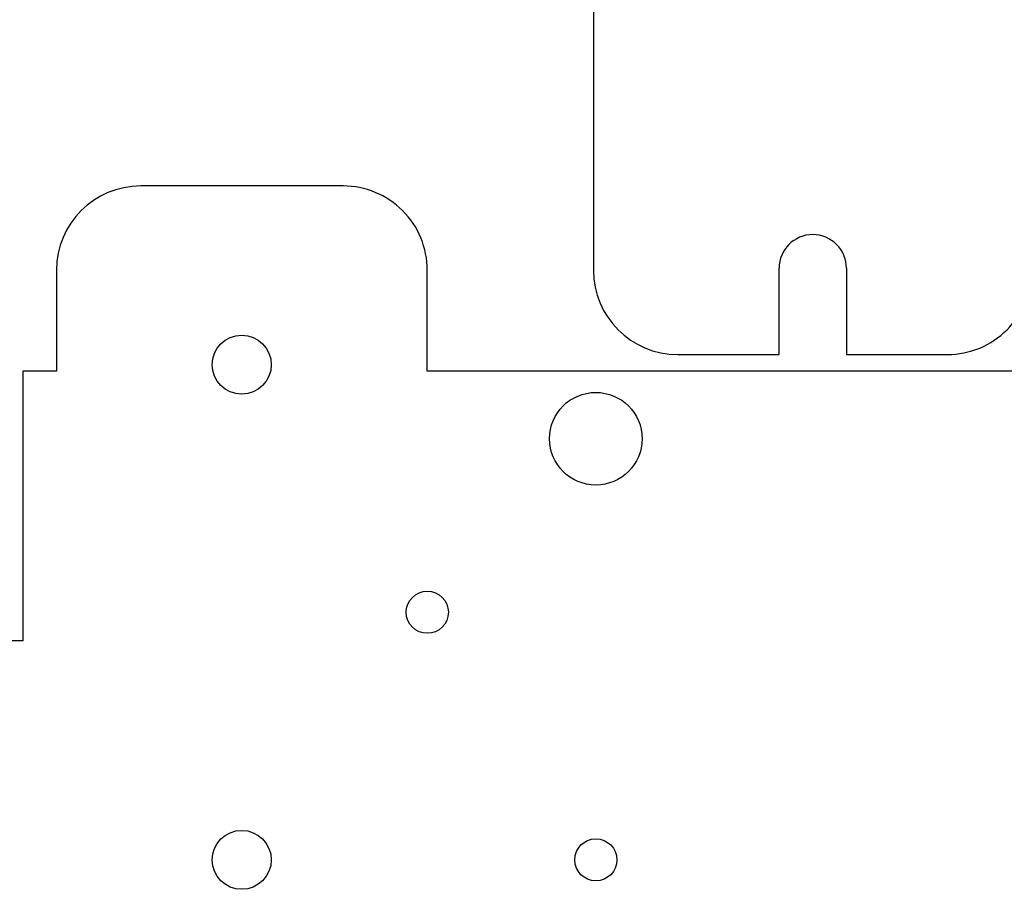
# Model space of a CAD drawing. Header units: millimetres. Extents: x 0 to 600, y 0 to 400.
# Tile 22 of 31: x 237 to 296, y 100 to 152. Entities that reach past the tile are written whole.
import ezdxf

# ---------------------------------------------------------------- set-up
doc = ezdxf.new("R2010")
doc.units = ezdxf.units.MM
doc.header["$MEASUREMENT"] = 0
doc.layers.add('CORTE_L¡SER$CUT', color=7, linetype='Continuous')

msp = doc.modelspace()

# ---------------------------------------------------------------- linework, layer by layer
at = {"layer": 'CORTE_L¡SER$CUT'}
for p, q in [((271.23, 154.125), (271.23, 137.125)), ((256.375, 142.125), (244.375, 142.125)), ((239.375, 137.125), (239.375, 131.125)), ((261.375, 131.125), (261.375, 137.125)), ((282.241, 132.125), (282.241, 137.239)), ((286.241, 137.239), (286.241, 132.125)), ((276.23, 132.125), (282.241, 132.125)), ((286.241, 132.125), (292.23, 132.125)), ((239.375, 131.125), (237.375, 131.125)), ((237.375, 131.125), (237.375, 115.125)), ((309.375, 131.125), (261.375, 131.125)), ((237.375, 115.125), (220.375, 115.125))]:
    msp.add_line(p, q, dxfattribs=at)
for centre, radius in [((250.37, 131.518), 1.75), ((271.372, 127.122), 2.75), ((261.373, 116.821), 1.25), ((250.37, 102.125), 1.75), ((271.375, 102.125), 1.25)]:
    msp.add_circle(centre, radius, dxfattribs=at)
for centre, radius, start, end in [((244.375, 137.125), 5, 89.9999, 179.9997), ((256.375, 137.125), 5, 359.99996, 90.00004), ((284.241, 137.239), 2, 0, 180), ((276.23, 137.125), 5, 179.9999, 269.9997), ((292.23, 137.125), 5, 269.99999, 0.00001)]:
    msp.add_arc(centre, radius, start, end, dxfattribs=at)

doc.saveas('drawing.dxf')
